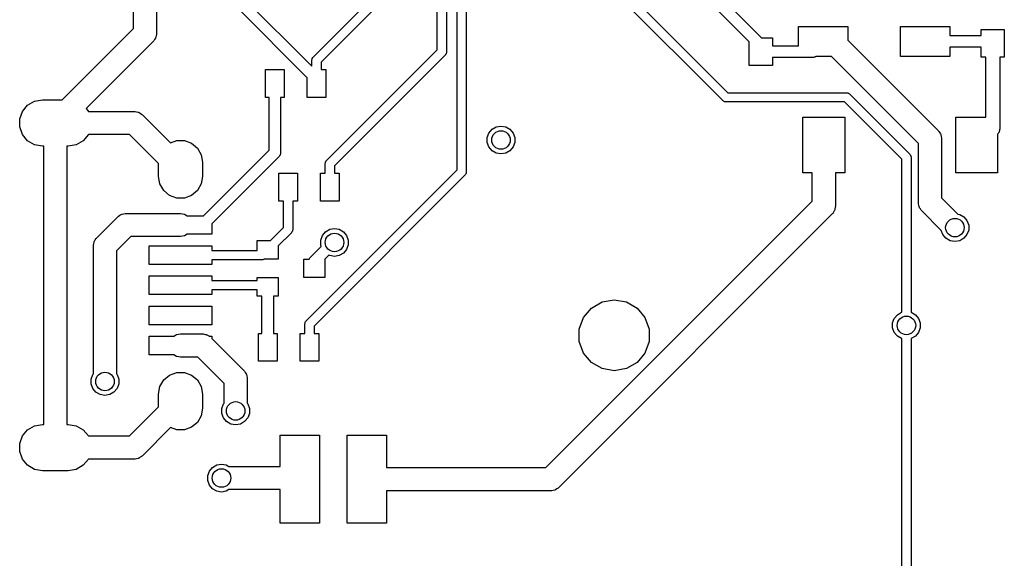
# Model space of a CAD drawing. Extents: x 85.4 to 167.1, y -165.3 to -88.8.
# Tile 2 of 17: x 85.4 to 106.6, y -132.9 to -121.3. Entities that reach past the tile are written whole.
import ezdxf

# ---------------------------------------------------------------- set-up
doc = ezdxf.new("R2010")
doc.units = 0
doc.header["$MEASUREMENT"] = 0
doc.layers.add('BLACK', color=7, linetype='CONTINUOUS')

msp = doc.modelspace()

# ---------------------------------------------------------------- linework, layer by layer
at = {"layer": 'Black'}
for p, q in [((94.3739, -121.955), (94.3739, -114.558)), ((94.5739, -114.599), (94.5739, -121.996)), ((94.8006, -124.544), (94.8006, -115.324)), ((95.0006, -115.365), (95.0006, -124.585)), ((96.2503, -118.483), (100.647, -122.879)), ((100.535, -123.05), (96.0796, -118.595)), ((91.6985, -122.109), (94.0139, -119.793)), ((99.4196, -119.744), (101.368, -121.692)), ((94.1846, -119.905), (91.8692, -122.221)), ((101.105, -121.783), (99.2428, -119.921)), ((88.318, -120.72), (88.318, -121.32)), ((90.1968, -120.83), (91.6692, -122.303)), ((87.818, -121.494), (87.818, -121.02)), ((91.5692, -122.556), (90.0565, -121.043)), ((86.2815, -123.031), (87.818, -121.494)), ((88.318, -121.32), (88.318, -121.598)), ((102.171, -121.867), (102.171, -121.448)), ((102.171, -121.448), (103.231, -121.448)), ((103.231, -121.448), (103.231, -121.744)), ((104.371, -122.098), (104.371, -121.448)), ((104.371, -121.448), (105.431, -121.448)), ((105.431, -121.448), (105.431, -121.648)), ((106.109, -121.648), (106.109, -121.515)), ((106.109, -121.515), (106.609, -121.515)), ((106.609, -121.515), (106.609, -122.115)), ((88.2759, -121.73), (88.2596, -121.758)), ((88.2946, -121.703), (88.2759, -121.73)), ((88.2975, -121.693), (88.2946, -121.703)), ((88.303, -121.683), (88.2975, -121.693)), ((88.3086, -121.651), (88.303, -121.683)), ((88.3171, -121.619), (88.3086, -121.651)), ((88.318, -121.598), (88.3161, -121.608)), ((88.3161, -121.608), (88.3171, -121.619)), ((101.368, -121.692), (101.605, -121.692)), ((101.605, -121.692), (101.605, -121.867)), ((105.431, -121.648), (106.109, -121.648)), ((88.2448, -121.774), (86.797, -123.222)), ((88.2511, -121.765), (88.2448, -121.774)), ((88.2596, -121.758), (88.2511, -121.765)), ((101.105, -122.292), (101.105, -121.783)), ((101.605, -121.867), (102.171, -121.867)), ((103.231, -121.744), (105.184, -123.697)), ((106.109, -121.898), (105.431, -121.898)), ((105.431, -121.898), (105.431, -122.098)), ((106.109, -122.115), (106.109, -121.898)), ((91.673, -122.158), (91.6753, -122.145)), ((91.6753, -122.145), (91.6775, -122.141)), ((91.6775, -122.141), (91.6786, -122.137)), ((91.6786, -122.137), (91.6861, -122.126)), ((91.6861, -122.126), (91.6926, -122.115)), ((91.6926, -122.115), (91.696, -122.112)), ((91.696, -122.112), (91.6985, -122.109)), ((91.9851, -124.344), (94.3739, -121.955)), ((94.5446, -122.067), (92.1558, -124.456)), ((94.5472, -122.064), (94.5446, -122.067)), ((94.5505, -122.061), (94.5472, -122.064)), ((94.5571, -122.049), (94.5505, -122.061)), ((94.5646, -122.039), (94.5571, -122.049)), ((94.5657, -122.034), (94.5646, -122.039)), ((94.5679, -122.031), (94.5657, -122.034)), ((94.5702, -122.018), (94.5679, -122.031)), ((94.5735, -122.005), (94.5702, -122.018)), ((94.5739, -121.996), (94.5732, -122.001)), ((94.5732, -122.001), (94.5735, -122.005)), ((102.481, -122.117), (101.605, -122.117)), ((101.605, -122.117), (101.605, -122.292)), ((102.487, -122.116), (102.481, -122.117)), ((102.492, -122.117), (102.487, -122.116)), ((102.508, -122.113), (102.492, -122.117)), ((102.524, -122.11), (102.508, -122.113)), ((102.529, -122.107), (102.524, -122.11)), ((102.534, -122.106), (102.529, -122.107)), ((102.546, -122.098), (102.534, -122.106)), ((102.877, -122.098), (102.546, -122.098)), ((104.757, -123.977), (102.877, -122.098)), ((105.431, -122.098), (104.371, -122.098)), ((106.209, -122.115), (106.109, -122.115)), ((106.209, -123.408), (106.209, -122.115)), ((106.609, -122.115), (106.509, -122.115)), ((106.509, -122.115), (106.509, -123.664)), ((91.6692, -122.179), (91.67, -122.175)), ((91.6692, -122.303), (91.6692, -122.179)), ((91.6696, -122.171), (91.673, -122.158)), ((91.67, -122.175), (91.6696, -122.171)), ((91.8692, -122.221), (91.8692, -122.379)), ((101.605, -122.292), (101.105, -122.292)), ((90.6692, -122.979), (90.6692, -122.379)), ((90.6692, -122.379), (91.0692, -122.379)), ((91.0692, -122.379), (91.0692, -122.979)), ((91.5692, -122.979), (91.5692, -122.556)), ((91.8692, -122.379), (91.9692, -122.379)), ((91.9692, -122.379), (91.9692, -122.979)), ((90.7442, -122.979), (90.6692, -122.979)), ((90.7442, -124.12), (90.7442, -122.979)), ((91.0692, -122.979), (90.9942, -122.979)), ((90.9942, -122.979), (90.9942, -124.171)), ((91.9692, -122.979), (91.5692, -122.979)), ((100.647, -122.879), (103.204, -122.879)), ((103.204, -122.879), (103.208, -122.88)), ((103.208, -122.88), (103.213, -122.879)), ((103.213, -122.879), (103.225, -122.883)), ((103.225, -122.883), (103.238, -122.885)), ((103.238, -122.885), (103.242, -122.887)), ((103.242, -122.887), (103.246, -122.888)), ((103.246, -122.888), (103.257, -122.896)), ((103.257, -122.896), (103.268, -122.902)), ((103.268, -122.902), (103.271, -122.906)), ((103.271, -122.906), (103.275, -122.908)), ((103.275, -122.908), (104.567, -124.201)), ((85.424, -123.281), (85.5357, -123.148)), ((85.5357, -123.148), (85.686, -123.061)), ((85.686, -123.061), (85.8571, -123.031)), ((85.8571, -123.031), (86.2815, -123.031)), ((100.538, -123.052), (100.535, -123.05)), ((100.541, -123.056), (100.538, -123.052)), ((100.553, -123.062), (100.541, -123.056)), ((100.563, -123.07), (100.553, -123.062)), ((100.567, -123.071), (100.563, -123.07)), ((100.571, -123.073), (100.567, -123.071)), ((100.584, -123.075), (100.571, -123.073)), ((100.597, -123.079), (100.584, -123.075)), ((100.601, -123.078), (100.597, -123.079)), ((100.605, -123.079), (100.601, -123.078)), ((103.163, -123.079), (100.605, -123.079)), ((104.397, -124.313), (103.163, -123.079)), ((85.3646, -123.444), (85.424, -123.281)), ((86.797, -123.222), (86.846, -123.281)), ((86.846, -123.281), (87.835, -123.281)), ((87.835, -123.281), (87.8458, -123.283)), ((87.8458, -123.283), (87.8568, -123.282)), ((87.8568, -123.282), (87.8884, -123.29)), ((87.8884, -123.29), (87.9205, -123.296)), ((87.9205, -123.296), (87.93, -123.301)), ((87.93, -123.301), (87.9407, -123.304)), ((87.9407, -123.304), (87.9674, -123.323)), ((87.9674, -123.323), (87.9957, -123.339)), ((87.9957, -123.339), (88.0028, -123.348)), ((88.0028, -123.348), (88.0118, -123.354)), ((88.0118, -123.354), (88.6175, -123.96)), ((102.265, -124.608), (102.265, -123.408)), ((102.265, -123.408), (103.165, -123.408)), ((103.165, -123.408), (103.165, -124.608)), ((105.565, -124.608), (105.565, -123.408)), ((105.565, -123.408), (106.209, -123.408)), ((85.3646, -123.617), (85.3646, -123.444)), ((85.424, -123.781), (85.3646, -123.617)), ((95.5554, -123.668), (95.646, -123.616)), ((95.646, -123.616), (95.749, -123.597)), ((95.749, -123.597), (95.852, -123.616)), ((95.852, -123.616), (95.9426, -123.668)), ((85.5357, -123.914), (85.424, -123.781)), ((86.846, -123.781), (86.7344, -123.914)), ((87.7315, -123.781), (86.846, -123.781)), ((88.36, -124.409), (87.7315, -123.781)), ((95.4524, -123.846), (95.4882, -123.748)), ((95.4524, -123.951), (95.4524, -123.846)), ((95.4882, -123.748), (95.5554, -123.668)), ((95.9426, -123.668), (96.0098, -123.748)), ((96.0098, -123.748), (96.0456, -123.846)), ((96.0456, -123.846), (96.0456, -123.951)), ((105.184, -123.697), (105.19, -123.706)), ((105.19, -123.706), (105.198, -123.713)), ((105.198, -123.713), (105.215, -123.741)), ((105.215, -123.741), (105.233, -123.768)), ((105.233, -123.768), (105.236, -123.778)), ((105.236, -123.778), (105.242, -123.788)), ((105.242, -123.788), (105.247, -123.82)), ((105.247, -123.82), (105.256, -123.852)), ((105.256, -123.852), (105.255, -123.863)), ((106.468, -123.765), (106.465, -123.77)), ((106.465, -123.77), (106.465, -124.608)), ((106.473, -123.76), (106.468, -123.765)), ((106.483, -123.743), (106.473, -123.76)), ((106.495, -123.727), (106.483, -123.743)), ((106.496, -123.721), (106.495, -123.727)), ((106.5, -123.715), (106.496, -123.721)), ((106.503, -123.696), (106.5, -123.715)), ((106.508, -123.677), (106.503, -123.696)), ((106.509, -123.664), (106.507, -123.67)), ((106.507, -123.67), (106.508, -123.677)), ((85.686, -124.001), (85.5357, -123.914)), ((85.8571, -124.031), (85.686, -124.001)), ((85.885, -124.031), (85.8571, -124.031)), ((85.885, -124.531), (85.885, -124.031)), ((86.413, -124.031), (86.385, -124.031)), ((86.385, -124.031), (86.385, -124.531)), ((86.584, -124.001), (86.413, -124.031)), ((86.7344, -123.914), (86.584, -124.001)), ((88.6175, -123.96), (88.7525, -123.91)), ((88.7525, -123.91), (88.9175, -123.91)), ((88.9175, -123.91), (89.0725, -123.967)), ((89.0725, -123.967), (89.1989, -124.073)), ((95.4882, -124.049), (95.4524, -123.951)), ((95.5554, -124.129), (95.4882, -124.049)), ((96.0098, -124.049), (95.9426, -124.129)), ((96.0456, -123.951), (96.0098, -124.049)), ((104.757, -125.252), (104.757, -123.977)), ((105.255, -123.863), (105.257, -123.873)), ((105.257, -123.873), (105.257, -125.148)), ((89.1989, -124.073), (89.2814, -124.216)), ((89.2814, -124.216), (89.31, -124.378)), ((89.3332, -125.531), (90.7442, -124.12)), ((90.9576, -124.26), (89.51, -125.707)), ((90.9608, -124.255), (90.9576, -124.26)), ((90.965, -124.252), (90.9608, -124.255)), ((90.9732, -124.238), (90.965, -124.252)), ((90.9825, -124.224), (90.9732, -124.238)), ((90.984, -124.219), (90.9825, -124.224)), ((90.9867, -124.214), (90.984, -124.219)), ((90.9895, -124.198), (90.9867, -124.214)), ((90.9938, -124.182), (90.9895, -124.198)), ((90.9942, -124.171), (90.9933, -124.177)), ((90.9933, -124.177), (90.9938, -124.182)), ((95.646, -124.182), (95.5554, -124.129)), ((95.749, -124.2), (95.646, -124.182)), ((95.852, -124.182), (95.749, -124.2)), ((95.9426, -124.129), (95.852, -124.182)), ((104.567, -124.201), (104.57, -124.205)), ((104.57, -124.205), (104.573, -124.208)), ((104.573, -124.208), (104.58, -124.219)), ((104.58, -124.219), (104.587, -124.23)), ((104.587, -124.23), (104.589, -124.234)), ((104.589, -124.234), (104.591, -124.238)), ((104.591, -124.238), (104.593, -124.251)), ((104.593, -124.251), (104.596, -124.263)), ((104.596, -124.263), (104.596, -124.268)), ((104.596, -124.268), (104.597, -124.272)), ((104.597, -124.272), (104.597, -127.472)), ((88.36, -124.683), (88.36, -124.409)), ((89.31, -124.378), (89.31, -124.683)), ((91.9558, -124.415), (91.9566, -124.41)), ((91.9558, -124.615), (91.9558, -124.415)), ((91.9562, -124.406), (91.9596, -124.393)), ((91.9566, -124.41), (91.9562, -124.406)), ((91.9596, -124.393), (91.9619, -124.38)), ((91.9619, -124.38), (91.9641, -124.377)), ((91.9641, -124.377), (91.9652, -124.372)), ((91.9652, -124.372), (91.9727, -124.362)), ((91.9727, -124.362), (91.9792, -124.35)), ((91.9792, -124.35), (91.9826, -124.347)), ((91.9826, -124.347), (91.9851, -124.344)), ((92.1558, -124.456), (92.1558, -124.615)), ((104.397, -127.472), (104.397, -124.313)), ((85.885, -130.031), (85.885, -124.531)), ((86.385, -124.531), (86.385, -130.031)), ((88.3887, -124.846), (88.36, -124.683)), ((89.31, -124.683), (89.2814, -124.846)), ((90.9558, -125.215), (90.9558, -124.615)), ((90.9558, -124.615), (91.3558, -124.615)), ((91.3558, -124.615), (91.3558, -125.215)), ((91.5461, -127.798), (94.8006, -124.544)), ((94.9714, -124.656), (91.7168, -127.91)), ((91.8558, -125.215), (91.8558, -124.615)), ((91.8558, -124.615), (91.9558, -124.615)), ((92.1558, -124.615), (92.2558, -124.615)), ((92.2558, -124.615), (92.2558, -125.215)), ((94.9739, -124.652), (94.9714, -124.656)), ((94.9773, -124.649), (94.9739, -124.652)), ((94.9838, -124.638), (94.9773, -124.649)), ((94.9913, -124.627), (94.9838, -124.638)), ((94.9924, -124.623), (94.9913, -124.627)), ((94.9946, -124.619), (94.9924, -124.623)), ((94.9969, -124.606), (94.9946, -124.619)), ((95.0003, -124.594), (94.9969, -124.606)), ((95.0006, -124.585), (94.9999, -124.589)), ((94.9999, -124.589), (95.0003, -124.594)), ((102.465, -124.608), (102.265, -124.608)), ((102.465, -125.108), (102.465, -124.608)), ((103.165, -124.608), (102.965, -124.608)), ((102.965, -124.608), (102.965, -125.108)), ((106.465, -124.608), (105.565, -124.608)), ((88.4711, -124.988), (88.3887, -124.846)), ((89.2814, -124.846), (89.1989, -124.988)), ((88.5975, -125.094), (88.4711, -124.988)), ((88.7525, -125.151), (88.5975, -125.094)), ((89.0725, -125.094), (88.9175, -125.151)), ((89.1989, -124.988), (89.0725, -125.094)), ((102.465, -125.219), (102.465, -125.108)), ((102.965, -125.108), (102.965, -125.322)), ((88.9175, -125.151), (88.7525, -125.151)), ((91.0558, -125.215), (90.9558, -125.215)), ((91.0558, -125.785), (91.0558, -125.215)), ((91.3558, -125.215), (91.2558, -125.215)), ((91.2558, -125.215), (91.2558, -125.826)), ((92.2558, -125.215), (91.8558, -125.215)), ((96.7196, -130.964), (102.465, -125.219)), ((102.965, -125.322), (102.963, -125.333)), ((102.963, -125.333), (102.964, -125.344)), ((104.759, -125.263), (104.757, -125.252)), ((104.758, -125.274), (104.759, -125.263)), ((104.766, -125.305), (104.758, -125.274)), ((104.772, -125.337), (104.766, -125.305)), ((104.777, -125.347), (104.772, -125.337)), ((105.257, -125.148), (105.607, -125.498)), ((87.0277, -126.009), (87.4832, -125.554)), ((87.4832, -125.554), (87.4922, -125.548)), ((87.4922, -125.548), (87.4993, -125.539)), ((87.4993, -125.539), (87.5276, -125.523)), ((87.5276, -125.523), (87.5544, -125.504)), ((87.5544, -125.504), (87.565, -125.501)), ((87.565, -125.501), (87.5745, -125.496)), ((87.5745, -125.496), (87.6067, -125.49)), ((87.6067, -125.49), (87.6382, -125.482)), ((87.6382, -125.482), (87.6492, -125.483)), ((87.6492, -125.483), (87.66, -125.481)), ((87.66, -125.481), (88.835, -125.481)), ((88.835, -125.481), (88.9205, -125.496)), ((88.9205, -125.496), (88.981, -125.531)), ((88.981, -125.531), (89.3332, -125.531)), ((102.891, -125.499), (96.9999, -131.391)), ((102.898, -125.49), (102.891, -125.499)), ((102.906, -125.483), (102.898, -125.49)), ((102.923, -125.455), (102.906, -125.483)), ((102.941, -125.428), (102.923, -125.455)), ((102.944, -125.417), (102.941, -125.428)), ((102.95, -125.408), (102.944, -125.417)), ((102.955, -125.376), (102.95, -125.408)), ((102.964, -125.344), (102.955, -125.376)), ((104.78, -125.358), (104.777, -125.347)), ((104.799, -125.384), (104.78, -125.358)), ((104.815, -125.413), (104.799, -125.384)), ((104.824, -125.42), (104.815, -125.413)), ((104.83, -125.429), (104.824, -125.42)), ((105.249, -125.848), (104.83, -125.429)), ((105.607, -125.498), (105.646, -125.505)), ((105.646, -125.505), (105.737, -125.558)), ((89.51, -125.707), (89.51, -125.931)), ((105.737, -125.558), (105.804, -125.638)), ((105.804, -125.638), (105.84, -125.736)), ((105.84, -125.736), (105.84, -125.841)), ((88.9205, -125.966), (88.835, -125.981)), ((88.981, -125.931), (88.9205, -125.966)), ((89.51, -125.931), (88.981, -125.931)), ((90.7737, -126.067), (91.0558, -125.785)), ((91.2266, -125.897), (90.9401, -126.184)), ((91.2291, -125.894), (91.2266, -125.897)), ((91.2325, -125.891), (91.2291, -125.894)), ((91.239, -125.879), (91.2325, -125.891)), ((91.2465, -125.869), (91.239, -125.879)), ((91.2476, -125.864), (91.2465, -125.869)), ((91.2498, -125.861), (91.2476, -125.864)), ((91.2521, -125.848), (91.2498, -125.861)), ((91.2555, -125.835), (91.2521, -125.848)), ((91.2558, -125.826), (91.2551, -125.831)), ((91.2551, -125.831), (91.2555, -125.835)), ((91.8609, -126.056), (91.8966, -125.958)), ((91.8966, -125.958), (91.9639, -125.878)), ((91.9639, -125.878), (92.0545, -125.825)), ((92.0545, -125.825), (92.1574, -125.807)), ((92.1574, -125.807), (92.2604, -125.825)), ((92.2604, -125.825), (92.351, -125.878)), ((92.351, -125.878), (92.4182, -125.958)), ((92.4182, -125.958), (92.454, -126.056)), ((105.282, -125.939), (105.249, -125.848)), ((105.35, -126.019), (105.282, -125.939)), ((105.804, -125.939), (105.737, -126.019)), ((105.84, -125.841), (105.804, -125.939)), ((86.9544, -126.186), (86.9564, -126.175)), ((86.9544, -128.942), (86.9544, -126.186)), ((86.9554, -126.164), (86.9639, -126.133)), ((86.9564, -126.175), (86.9554, -126.164)), ((86.9639, -126.133), (86.9695, -126.101)), ((86.9695, -126.101), (86.975, -126.091)), ((86.975, -126.091), (86.9779, -126.081)), ((86.9779, -126.081), (86.9966, -126.054)), ((86.9966, -126.054), (87.0129, -126.026)), ((87.0129, -126.026), (87.0214, -126.018)), ((87.0214, -126.018), (87.0277, -126.009)), ((87.7636, -125.981), (87.4544, -126.29)), ((88.835, -125.981), (87.7636, -125.981)), ((88.16, -126.581), (88.16, -126.181)), ((88.16, -126.181), (89.51, -126.181)), ((89.51, -126.181), (89.51, -126.281)), ((90.4901, -126.281), (90.4901, -126.067)), ((90.4901, -126.067), (90.7737, -126.067)), ((90.9401, -126.184), (90.9401, -126.467)), ((91.8609, -126.161), (91.8609, -126.056)), ((91.8721, -126.192), (91.8609, -126.161)), ((92.454, -126.161), (92.4182, -126.259)), ((92.454, -126.056), (92.454, -126.161)), ((105.44, -126.071), (105.35, -126.019)), ((105.543, -126.089), (105.44, -126.071)), ((105.646, -126.071), (105.543, -126.089)), ((105.737, -126.019), (105.646, -126.071)), ((87.4544, -126.29), (87.4544, -128.942)), ((89.51, -126.281), (90.4901, -126.281)), ((91.6318, -126.432), (91.8721, -126.192)), ((92.0363, -126.381), (91.9451, -126.472)), ((92.0545, -126.391), (92.0363, -126.381)), ((92.1574, -126.41), (92.0545, -126.391)), ((92.2604, -126.391), (92.1574, -126.41)), ((92.351, -126.339), (92.2604, -126.391)), ((92.4182, -126.259), (92.351, -126.339)), ((89.51, -126.581), (88.16, -126.581)), ((90.6017, -126.481), (89.51, -126.481)), ((89.51, -126.481), (89.51, -126.581)), ((90.606, -126.48), (90.6017, -126.481)), ((90.6104, -126.48), (90.606, -126.48)), ((90.623, -126.477), (90.6104, -126.48)), ((90.6359, -126.475), (90.623, -126.477)), ((90.6397, -126.472), (90.6359, -126.475)), ((90.6439, -126.471), (90.6397, -126.472)), ((90.6498, -126.467), (90.6439, -126.471)), ((90.9401, -126.467), (90.6498, -126.467)), ((91.4951, -126.867), (91.4951, -126.467)), ((91.4951, -126.467), (91.6071, -126.467)), ((91.6071, -126.467), (91.6162, -126.454)), ((91.6162, -126.454), (91.6244, -126.44)), ((91.6244, -126.44), (91.6286, -126.436)), ((91.6286, -126.436), (91.6318, -126.432)), ((91.9451, -126.472), (91.9451, -126.867)), ((88.16, -127.231), (88.16, -126.831)), ((88.16, -126.831), (89.51, -126.831)), ((89.51, -126.831), (89.51, -126.931)), ((89.51, -126.931), (90.4901, -126.931)), ((90.4901, -126.931), (90.4901, -126.867)), ((90.4901, -126.867), (90.9401, -126.867)), ((90.9401, -126.867), (90.9401, -127.267)), ((91.9451, -126.867), (91.4951, -126.867)), ((89.51, -127.231), (88.16, -127.231)), ((90.4901, -127.131), (89.51, -127.131)), ((89.51, -127.131), (89.51, -127.231)), ((90.4901, -127.267), (90.4901, -127.131)), ((90.5901, -127.267), (90.4901, -127.267)), ((90.5901, -128.069), (90.5901, -127.267)), ((90.9401, -127.267), (90.8401, -127.267)), ((90.8401, -127.267), (90.8401, -128.069)), ((97.7008, -127.524), (97.9309, -127.391)), ((97.9309, -127.391), (98.1925, -127.345)), ((98.1925, -127.345), (98.4541, -127.391)), ((98.4541, -127.391), (98.6842, -127.524)), ((88.16, -127.881), (88.16, -127.481)), ((88.16, -127.481), (89.51, -127.481)), ((89.51, -127.481), (89.51, -127.881)), ((97.5301, -127.727), (97.7008, -127.524)), ((98.6842, -127.524), (98.8549, -127.727)), ((104.236, -127.746), (104.303, -127.666)), ((104.303, -127.666), (104.394, -127.614)), ((104.394, -127.614), (104.397, -127.613)), ((104.397, -127.613), (104.397, -127.472)), ((104.597, -127.472), (104.597, -127.613)), ((104.597, -127.613), (104.6, -127.614)), ((104.6, -127.614), (104.69, -127.666)), ((104.69, -127.666), (104.758, -127.746)), ((89.51, -127.881), (88.16, -127.881)), ((91.5168, -127.869), (91.5176, -127.865)), ((91.5168, -128.069), (91.5168, -127.869)), ((91.5172, -127.86), (91.5206, -127.848)), ((91.5176, -127.865), (91.5172, -127.86)), ((91.5206, -127.848), (91.5229, -127.835)), ((91.5229, -127.835), (91.5251, -127.831)), ((91.5251, -127.831), (91.5262, -127.827)), ((91.5262, -127.827), (91.5337, -127.816)), ((91.5337, -127.816), (91.5402, -127.805)), ((91.5402, -127.805), (91.5436, -127.802)), ((91.5436, -127.802), (91.5461, -127.798)), ((97.4392, -127.977), (97.5301, -127.727)), ((98.8549, -127.727), (98.9458, -127.977)), ((104.2, -127.844), (104.236, -127.746)), ((104.2, -127.949), (104.2, -127.844)), ((104.758, -127.746), (104.793, -127.844)), ((104.793, -127.844), (104.793, -127.949)), ((88.689, -128.131), (88.7495, -128.096)), ((88.7495, -128.096), (88.835, -128.081)), ((88.835, -128.081), (89.31, -128.081)), ((89.31, -128.081), (89.3208, -128.083)), ((89.3208, -128.083), (89.3318, -128.082)), ((89.3318, -128.082), (89.3634, -128.09)), ((89.3634, -128.09), (89.3955, -128.096)), ((89.3955, -128.096), (89.405, -128.101)), ((89.405, -128.101), (89.4157, -128.104)), ((90.5168, -128.669), (90.5168, -128.069)), ((90.5168, -128.069), (90.5901, -128.069)), ((90.8401, -128.069), (90.9168, -128.069)), ((90.9168, -128.069), (90.9168, -128.669)), ((91.4168, -128.669), (91.4168, -128.069)), ((91.4168, -128.069), (91.5168, -128.069)), ((91.7168, -127.91), (91.7168, -128.069)), ((91.7168, -128.069), (91.8168, -128.069)), ((91.8168, -128.069), (91.8168, -128.669)), ((97.4392, -128.243), (97.4392, -127.977)), ((98.9458, -127.977), (98.9458, -128.243)), ((104.236, -128.047), (104.2, -127.949)), ((104.303, -128.127), (104.236, -128.047)), ((104.758, -128.047), (104.69, -128.127)), ((104.793, -127.949), (104.758, -128.047)), ((88.16, -128.531), (88.16, -128.131)), ((88.16, -128.131), (88.689, -128.131)), ((89.4157, -128.104), (89.4424, -128.123)), ((89.4424, -128.123), (89.456, -128.131)), ((89.456, -128.131), (89.51, -128.131)), ((89.51, -128.131), (89.51, -128.177)), ((89.51, -128.177), (90.2006, -128.868)), ((97.5301, -128.492), (97.4392, -128.243)), ((98.9458, -128.243), (98.8549, -128.492)), ((104.394, -128.18), (104.303, -128.127)), ((104.397, -128.18), (104.394, -128.18)), ((104.397, -135.862), (104.397, -128.18)), ((104.6, -128.18), (104.597, -128.18)), ((104.597, -128.18), (104.597, -135.903)), ((104.69, -128.127), (104.6, -128.18)), ((97.7008, -128.696), (97.5301, -128.492)), ((98.8549, -128.492), (98.6842, -128.696)), ((88.689, -128.531), (88.16, -128.531)), ((88.7495, -128.566), (88.689, -128.531)), ((88.835, -128.581), (88.7495, -128.566)), ((89.2065, -128.581), (88.835, -128.581)), ((89.7738, -129.148), (89.2065, -128.581)), ((90.9168, -128.669), (90.5168, -128.669)), ((91.8168, -128.669), (91.4168, -128.669)), ((97.9309, -128.829), (97.7008, -128.696)), ((98.6842, -128.696), (98.4541, -128.829)), ((86.9436, -128.955), (86.9544, -128.942)), ((87.4544, -128.942), (87.4652, -128.955)), ((88.5975, -128.967), (88.7525, -128.91)), ((88.7525, -128.91), (88.9175, -128.91)), ((88.9175, -128.91), (89.0725, -128.967)), ((90.2006, -128.868), (90.2069, -128.877)), ((90.2069, -128.877), (90.2154, -128.884)), ((90.2154, -128.884), (90.2317, -128.912)), ((90.2317, -128.912), (90.2504, -128.939)), ((90.2504, -128.939), (90.2533, -128.949)), ((90.2533, -128.949), (90.2588, -128.959)), ((98.1925, -128.875), (97.9309, -128.829)), ((98.4541, -128.829), (98.1925, -128.875)), ((86.9079, -129.053), (86.9436, -128.955)), ((86.9079, -129.158), (86.9079, -129.053)), ((86.9436, -129.256), (86.9079, -129.158)), ((87.4652, -128.955), (87.501, -129.053)), ((87.501, -129.158), (87.4652, -129.256)), ((87.501, -129.053), (87.501, -129.158)), ((88.3887, -129.216), (88.4711, -129.073)), ((88.4711, -129.073), (88.5975, -128.967)), ((89.0725, -128.967), (89.1989, -129.073)), ((89.1989, -129.073), (89.2814, -129.216)), ((89.7738, -129.577), (89.7738, -129.148)), ((90.2588, -128.959), (90.2644, -128.991)), ((90.2644, -128.991), (90.2729, -129.023)), ((90.2729, -129.023), (90.2719, -129.034)), ((90.2719, -129.034), (90.2738, -129.044)), ((90.2738, -129.044), (90.2738, -129.577)), ((87.0109, -129.336), (86.9436, -129.256)), ((87.1014, -129.389), (87.0109, -129.336)), ((87.398, -129.336), (87.3074, -129.389)), ((87.4652, -129.256), (87.398, -129.336)), ((88.36, -129.378), (88.3887, -129.216)), ((88.36, -129.652), (88.36, -129.378)), ((89.2814, -129.216), (89.31, -129.378)), ((89.31, -129.378), (89.31, -129.683)), ((87.2044, -129.407), (87.1014, -129.389)), ((87.3074, -129.389), (87.2044, -129.407)), ((89.7273, -129.688), (89.763, -129.59)), ((89.763, -129.59), (89.7738, -129.577)), ((90.2738, -129.577), (90.2846, -129.59)), ((90.2846, -129.59), (90.3204, -129.688)), ((87.7315, -130.281), (88.36, -129.652)), ((89.31, -129.683), (89.2814, -129.846)), ((89.7273, -129.793), (89.7273, -129.688)), ((89.763, -129.891), (89.7273, -129.793)), ((90.3204, -129.793), (90.2846, -129.891)), ((90.3204, -129.688), (90.3204, -129.793)), ((89.1989, -129.988), (89.0725, -130.094)), ((89.2814, -129.846), (89.1989, -129.988)), ((89.8303, -129.971), (89.763, -129.891)), ((89.9209, -130.024), (89.8303, -129.971)), ((90.2174, -129.971), (90.1268, -130.024)), ((90.2846, -129.891), (90.2174, -129.971)), ((85.424, -130.281), (85.5357, -130.148)), ((85.5357, -130.148), (85.686, -130.061)), ((85.686, -130.061), (85.8571, -130.031)), ((85.8571, -130.031), (85.885, -130.031)), ((86.385, -130.031), (86.413, -130.031)), ((86.413, -130.031), (86.584, -130.061)), ((86.584, -130.061), (86.7344, -130.148)), ((86.7344, -130.148), (86.846, -130.281)), ((88.6175, -130.102), (88.0118, -130.707)), ((88.7525, -130.151), (88.6175, -130.102)), ((88.9175, -130.151), (88.7525, -130.151)), ((89.0725, -130.094), (88.9175, -130.151)), ((90.0238, -130.042), (89.9209, -130.024)), ((90.1268, -130.024), (90.0238, -130.042)), ((85.3646, -130.444), (85.424, -130.281)), ((86.846, -130.281), (87.7315, -130.281)), ((90.982, -130.938), (90.982, -130.264)), ((90.982, -130.264), (91.832, -130.264)), ((91.832, -130.264), (91.832, -132.164)), ((92.432, -132.164), (92.432, -130.264)), ((92.432, -130.264), (93.282, -130.264)), ((93.282, -130.264), (93.282, -130.964)), ((85.3646, -130.617), (85.3646, -130.444)), ((85.424, -130.781), (85.3646, -130.617)), ((85.5357, -130.914), (85.424, -130.781)), ((86.846, -130.781), (86.7344, -130.914)), ((87.835, -130.781), (86.846, -130.781)), ((87.8458, -130.779), (87.835, -130.781)), ((87.8568, -130.78), (87.8458, -130.779)), ((87.8884, -130.771), (87.8568, -130.78)), ((87.9205, -130.766), (87.8884, -130.771)), ((87.93, -130.76), (87.9205, -130.766)), ((87.9407, -130.757), (87.93, -130.76)), ((87.9674, -130.738), (87.9407, -130.757)), ((87.9957, -130.722), (87.9674, -130.738)), ((88.0028, -130.714), (87.9957, -130.722)), ((88.0118, -130.707), (88.0028, -130.714)), ((85.686, -131.001), (85.5357, -130.914)), ((85.8571, -131.031), (85.686, -131.001)), ((86.413, -131.031), (85.8571, -131.031)), ((86.584, -131.001), (86.413, -131.031)), ((86.7344, -130.914), (86.584, -131.001)), ((89.4225, -131.136), (89.4582, -131.038)), ((89.4582, -131.038), (89.5255, -130.958)), ((89.5255, -130.958), (89.6161, -130.905)), ((89.6161, -130.905), (89.719, -130.887)), ((89.719, -130.887), (89.822, -130.905)), ((89.822, -130.905), (89.8792, -130.938)), ((89.8792, -130.938), (90.982, -130.938)), ((93.282, -130.964), (96.7196, -130.964)), ((89.4225, -131.241), (89.4225, -131.136)), ((89.4582, -131.339), (89.4225, -131.241)), ((89.5255, -131.419), (89.4582, -131.339)), ((89.6161, -131.471), (89.5255, -131.419)), ((89.719, -131.49), (89.6161, -131.471)), ((89.822, -131.471), (89.719, -131.49)), ((89.8792, -131.438), (89.822, -131.471)), ((90.982, -131.438), (89.8792, -131.438)), ((90.982, -132.164), (90.982, -131.438)), ((96.8232, -131.464), (93.282, -131.464)), ((93.282, -131.464), (93.282, -132.164)), ((96.834, -131.462), (96.8232, -131.464)), ((96.845, -131.463), (96.834, -131.462)), ((96.8765, -131.454), (96.845, -131.463)), ((96.9087, -131.449), (96.8765, -131.454)), ((96.9182, -131.443), (96.9087, -131.449)), ((96.9288, -131.44), (96.9182, -131.443)), ((96.9556, -131.422), (96.9288, -131.44)), ((96.9839, -131.405), (96.9556, -131.422)), ((96.9909, -131.397), (96.9839, -131.405)), ((96.9999, -131.391), (96.9909, -131.397)), ((91.832, -132.164), (90.982, -132.164)), ((93.282, -132.164), (92.432, -132.164))]:
    msp.add_line(p, q, dxfattribs=at)
for centre in [(95.749, -123.899), (105.543, -125.788), (92.1574, -126.108), (104.497, -127.897), (87.2044, -129.106), (90.0238, -129.741), (89.719, -131.188)]:
    msp.add_circle(centre, 0.2, dxfattribs=at)

doc.saveas('drawing.dxf')
